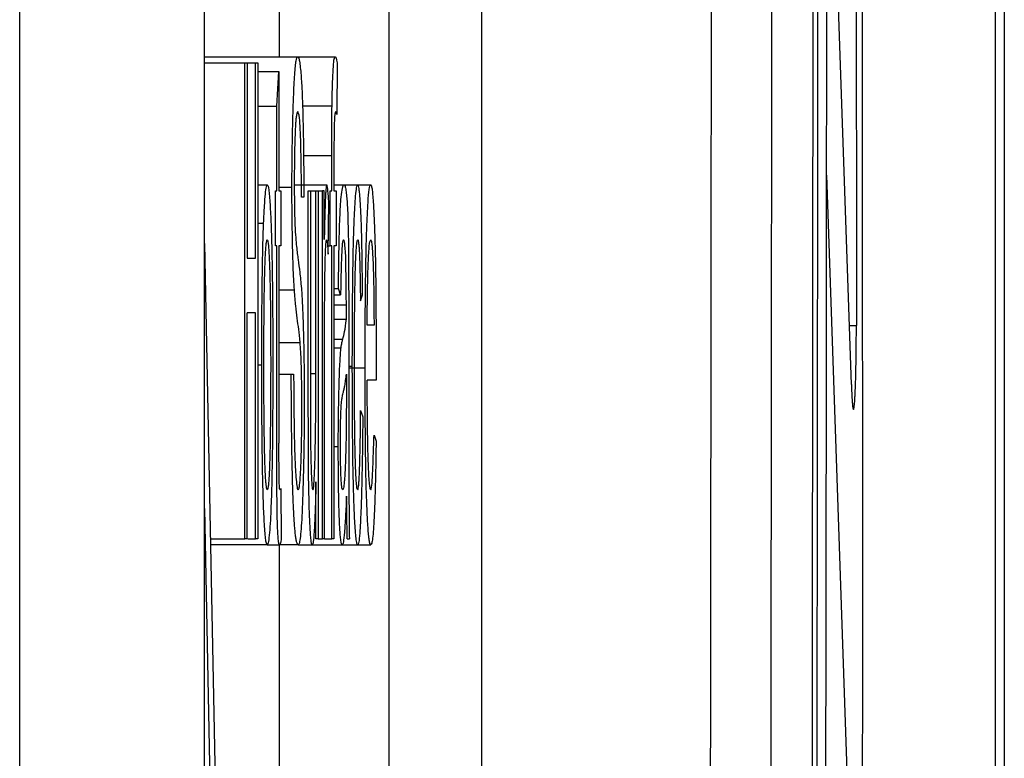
# Model space of a CAD drawing. Header units: millimetres. Extents: x 156812 to 157936, y 112087 to 113571.
# Tile 11 of 204: x 156978.43 to 156985.87, y 112833.23 to 112838.81. Entities that reach past the tile are written whole.
import ezdxf

# ---------------------------------------------------------------- set-up
doc = ezdxf.new("R2010")
doc.units = ezdxf.units.MM

msp = doc.modelspace()

# ---------------------------------------------------------------- linework, layer by layer
at = {"color": 7, "linetype": 'Continuous', "lineweight": 25}
for p, q in [((156978.4277, 112667.9114), (156978.4265, 113032.0636)), ((156979.8225, 112826.8896), (156979.8225, 112846.8896)), ((156981.2165, 112846.8896), (156981.2165, 112826.8896)), ((156981.9165, 112846.8896), (156981.9165, 112826.8896)), ((156984.7123, 112836.0543), (156984.5261, 112841.4705)), ((156980.3885, 112840.8369), (156980.3885, 112838.5313)), ((156979.8225, 112838.5313), (156980.5276, 112838.5313)), ((156980.5276, 112838.5313), (156980.8111, 112838.5313)), ((156979.8225, 112838.4852), (156980.1289, 112838.4852)), ((156980.1289, 112838.4852), (156980.1466, 112838.4852)), ((156980.1289, 112834.8896), (156980.1289, 112838.4852)), ((156980.1466, 112838.4852), (156980.1466, 112837.0101)), ((156980.1466, 112838.4852), (156980.2078, 112838.4852)), ((156980.2078, 112837.0101), (156980.2078, 112838.4852)), ((156980.2078, 112838.4852), (156980.2255, 112838.4852)), ((156980.2255, 112838.4852), (156980.2255, 112834.8896)), ((156980.8254, 112838.486), (156980.8231, 112838.0934)), ((156980.2255, 112838.419), (156980.3862, 112838.419)), ((156980.3701, 112838.1568), (156980.3862, 112838.419)), ((156980.3862, 112838.419), (156980.3862, 112837.5172)), ((156980.2255, 112838.1568), (156980.3701, 112838.1568)), ((156980.3701, 112837.5172), (156980.3701, 112838.1568)), ((156980.5642, 112838.1604), (156980.787, 112838.1604)), ((156980.5716, 112837.7844), (156980.7853, 112837.7844)), ((156980.7853, 112837.5172), (156980.7853, 112837.7844)), ((156980.8014, 112837.7398), (156980.8014, 112837.5172)), ((156984.5239, 112837.6373), (156984.7432, 112831.2644)), ((156980.2255, 112837.5633), (156980.2978, 112837.5633)), ((156980.5018, 112837.5633), (156980.7472, 112837.5633)), ((156980.8014, 112837.5633), (156980.8776, 112837.5633)), ((156980.8776, 112837.5633), (156980.9817, 112837.5633)), ((156980.9817, 112837.5633), (156981.0794, 112837.5633)), ((156980.3588, 112837.1023), (156980.3588, 112837.5172)), ((156980.3588, 112837.5172), (156980.3701, 112837.5172)), ((156980.3862, 112837.5467), (156980.4841, 112837.5467)), ((156980.3862, 112837.5172), (156980.4006, 112837.5172)), ((156980.4006, 112837.5172), (156980.4006, 112837.1023)), ((156980.6079, 112835.8973), (156980.6079, 112837.5172)), ((156980.6079, 112837.5172), (156980.624, 112837.5172)), ((156980.624, 112837.5172), (156980.624, 112836.0881)), ((156980.624, 112837.5172), (156980.6658, 112837.5172)), ((156980.6658, 112836.1371), (156980.6658, 112837.5172)), ((156980.6658, 112837.5172), (156980.6819, 112837.5172)), ((156980.6819, 112837.5172), (156980.6819, 112834.8896)), ((156980.6819, 112837.5172), (156980.714, 112837.5172)), ((156980.714, 112834.8896), (156980.714, 112837.5172)), ((156980.7285, 112837.5172), (156980.714, 112837.5172)), ((156980.7285, 112837.1506), (156980.7285, 112837.5172)), ((156980.7724, 112837.1023), (156980.7724, 112837.5172)), ((156980.7724, 112837.5172), (156980.7853, 112837.5172)), ((156980.8014, 112837.5172), (156980.8175, 112837.5172)), ((156980.8175, 112837.5172), (156980.8175, 112837.1023)), ((156980.5742, 112837.4711), (156980.5565, 112837.4711)), ((156980.7572, 112837.0404), (156980.7623, 112837.4401)), ((156980.2255, 112837.2745), (156980.2697, 112837.2745)), ((156979.8225, 112837.1191), (156980.0287, 112826.8896)), ((156980.3701, 112837.1023), (156980.3588, 112837.1023)), ((156980.3701, 112835.6279), (156980.3701, 112837.1023)), ((156980.4006, 112837.1023), (156980.3862, 112837.1023)), ((156980.3862, 112837.1023), (156980.3862, 112835.6113)), ((156980.758, 112837.1023), (156980.7724, 112837.1023)), ((156980.7853, 112837.1023), (156980.7724, 112837.1023)), ((156980.7853, 112834.8896), (156980.7853, 112837.1023)), ((156980.8175, 112837.1023), (156980.8014, 112837.1023)), ((156980.8014, 112837.1023), (156980.8014, 112834.8896)), ((156980.1466, 112837.0101), (156980.2078, 112837.0101)), ((156980.3862, 112836.7695), (156980.5026, 112836.7695)), ((156980.8014, 112836.7796), (156980.836, 112836.7796)), ((156980.8014, 112836.7335), (156980.8521, 112836.7335)), ((156980.8521, 112836.7335), (156980.836, 112836.7796)), ((156981.0017, 112836.6874), (156981.0178, 112836.7335)), ((156980.8014, 112836.6565), (156980.8956, 112836.6565)), ((156980.2078, 112836.5952), (156980.1466, 112836.5952)), ((156980.1466, 112834.8896), (156980.1466, 112836.5952)), ((156980.2078, 112834.8896), (156980.2078, 112836.5952)), ((156980.9133, 112836.5931), (156980.9133, 112836.0305)), ((156980.8014, 112836.5491), (156980.8955, 112836.5491)), ((156981.1046, 112836.503), (156981.053, 112836.503)), ((156984.6969, 112836.5012), (156984.7501, 112836.5012)), ((156980.3862, 112836.3712), (156980.5463, 112836.3712)), ((156980.8014, 112836.3979), (156980.869, 112836.3979)), ((156980.7301, 112834.8896), (156980.7301, 112836.2855)), ((156980.8014, 112836.3316), (156980.8557, 112836.3316)), ((156980.2255, 112836.2034), (156980.2559, 112836.2034)), ((156980.624, 112836.1371), (156980.6658, 112836.1371)), ((156980.9133, 112836.1933), (156980.9405, 112836.1933)), ((156980.9133, 112836.1811), (156981.0369, 112836.1811)), ((156981.1207, 112836.2063), (156981.1206, 112836.0881)), ((156980.3862, 112836.1342), (156980.4792, 112836.1342)), ((156980.4792, 112836.1342), (156980.4969, 112836.1342)), ((156980.8956, 112836.1342), (156980.8955, 112836.0003)), ((156981.0033, 112835.8577), (156981.0194, 112835.8116)), ((156981.1044, 112835.6733), (156981.1202, 112835.6272)), ((156980.8014, 112835.5861), (156980.8344, 112835.5861)), ((156980.6658, 112834.8896), (156980.6658, 112835.3189)), ((156980.4006, 112835.2699), (156980.4022, 112834.8831)), ((156979.8225, 112835.1191), (156979.9682, 112827.8896)), ((156979.8674, 112834.8896), (156980.1289, 112834.8896)), ((156980.1466, 112834.8896), (156980.1289, 112834.8896)), ((156980.1507, 112834.8896), (156980.2078, 112834.8896)), ((156980.2255, 112834.8896), (156980.2078, 112834.8896)), ((156980.6819, 112834.8896), (156980.6658, 112834.8896)), ((156980.6819, 112834.8896), (156980.714, 112834.8896)), ((156980.7301, 112834.8896), (156980.714, 112834.8896)), ((156980.7301, 112834.8896), (156980.7853, 112834.8896)), ((156980.8014, 112834.8896), (156980.7853, 112834.8896)), ((156980.902, 112834.8896), (156980.9181, 112834.8896)), ((156980.2978, 112834.8435), (156979.8684, 112834.8435)), ((156980.2978, 112834.8435), (156980.3909, 112834.8435)), ((156980.3885, 112834.8435), (156980.3885, 112832.5313)), ((156980.5318, 112834.8435), (156980.3909, 112834.8435)), ((156980.5318, 112834.8435), (156980.6379, 112834.8435)), ((156980.6379, 112834.8435), (156980.8644, 112834.8435)), ((156980.8644, 112834.8435), (156980.9817, 112834.8435)), ((156980.9817, 112834.8435), (156981.0802, 112834.8435))]:
    msp.add_line(p, q, dxfattribs=at)
at = {"color": 7, "linetype": 'Continuous', "lineweight": 25, "flags": 128}
msp.add_lwpolyline([(156981.1206, 112836.0881), (156981.0828, 112836.0881), (156981.053, 112836.0881)], dxfattribs=at)
at = {"color": 7, "linetype": 'Continuous', "lineweight": 25}
for points, knots in [([(156984.4667, 112863.8108), (156984.4668, 112862.8575), (156984.4671, 112860.951), (156984.467, 112858.0913), (156984.4666, 112855.232), (156984.4658, 112852.3731), (156984.4646, 112849.5144), (156984.4632, 112846.6561), (156984.4613, 112843.7982), (156984.4591, 112840.9405), (156984.4566, 112838.0832), (156984.4536, 112835.2262), (156984.4504, 112832.3696), (156984.4467, 112829.5133), (156984.4428, 112826.6573), (156984.4384, 112823.8017), (156984.4337, 112820.9464), (156984.4287, 112818.0914), (156984.4233, 112815.2367), (156984.4175, 112812.3824), (156984.4114, 112809.5285), (156984.4049, 112806.6748), (156984.3958, 112802.8821), (156984.3836, 112798.1521), (156984.3676, 112792.4867), (156984.3501, 112786.8258), (156984.3313, 112781.1693), (156984.311, 112775.5172), (156984.2894, 112769.8694), (156984.2663, 112764.2261), (156984.2419, 112758.5871), (156984.216, 112752.9527), (156984.1888, 112747.3222), (156984.1695, 112743.5731), (156984.1599, 112741.6983)], [0, 0, 0, 0, 0.023337, 0.046672, 0.070004, 0.093334, 0.116662, 0.139988, 0.163313, 0.186637, 0.20996, 0.233283, 0.256605, 0.279928, 0.303251, 0.326576, 0.349901, 0.373227, 0.396555, 0.419886, 0.443218, 0.466553, 0.489891, 0.536281, 0.582661, 0.629033, 0.6754, 0.721763, 0.768124, 0.814488, 0.860854, 0.907227, 0.953608, 1, 1, 1, 1]), ([(156983.6003, 112666.2537), (156983.6085, 112667.1886), (156983.6247, 112669.0584), (156983.6486, 112671.8661), (156983.6722, 112674.6759), (156983.6954, 112677.4879), (156983.7183, 112680.3022), (156983.7408, 112683.1187), (156983.763, 112685.9374), (156983.7848, 112688.7583), (156983.8062, 112691.5814), (156983.8273, 112694.4068), (156983.8481, 112697.2344), (156983.8685, 112700.0642), (156983.8885, 112702.8963), (156983.9081, 112705.7306), (156983.9274, 112708.5671), (156983.9464, 112711.4058), (156983.9851, 112717.3136), (156984.0408, 112726.3033), (156984.1092, 112738.3958), (156984.171, 112750.5169), (156984.2264, 112762.6546), (156984.2752, 112774.805), (156984.3174, 112786.9641), (156984.3532, 112799.1401), (156984.377, 112809.0677), (156984.3924, 112816.7375), (156984.402, 112822.1436), (156984.4104, 112827.5509), (156984.4174, 112832.9591), (156984.4232, 112838.3684), (156984.4277, 112843.7787), (156984.4308, 112849.19), (156984.4328, 112854.6024), (156984.4331, 112858.211), (156984.4332, 112860.0155)], [0, 0, 0, 0, 0.014769, 0.029536, 0.044302, 0.059067, 0.073831, 0.088595, 0.103357, 0.11812, 0.132883, 0.147645, 0.162408, 0.177172, 0.191936, 0.206701, 0.221467, 0.236234, 0.251003, 0.313602, 0.376187, 0.438771, 0.50137, 0.563812, 0.626239, 0.688664, 0.751104, 0.778767, 0.806425, 0.834079, 0.861731, 0.889382, 0.917033, 0.944685, 0.972341, 1, 1, 1, 1]), ([(156984.1144, 112845.678), (156984.1138, 112844.7673), (156984.1125, 112842.9459), (156984.1103, 112840.2143), (156984.1077, 112837.483), (156984.1048, 112834.7521), (156984.1016, 112832.0215), (156984.0981, 112829.2914), (156984.0942, 112826.5616), (156984.09, 112823.8323), (156984.0855, 112821.1033), (156984.0806, 112818.3747), (156984.0754, 112815.6464), (156984.0699, 112812.9186), (156984.0659, 112811.1004), (156984.064, 112810.1913)], [0, 0, 0, 0, 0.076933, 0.153861, 0.230785, 0.307706, 0.384624, 0.461541, 0.538458, 0.615375, 0.692294, 0.769214, 0.846138, 0.923067, 1, 1, 1, 1]), ([(156983.6099, 112810.5562), (156983.6118, 112811.4529), (156983.6158, 112813.2462), (156983.6213, 112815.9368), (156983.6264, 112818.6278), (156983.6313, 112821.3191), (156983.6358, 112824.0109), (156983.64, 112826.703), (156983.6439, 112829.3955), (156983.6474, 112832.0883), (156983.6507, 112834.7816), (156983.6536, 112837.4753), (156983.6561, 112840.1693), (156983.6584, 112842.8637), (156983.6596, 112844.6602), (156983.6602, 112845.5585)], [0, 0, 0, 0, 0.076933, 0.153862, 0.230786, 0.307706, 0.384625, 0.461542, 0.538459, 0.615376, 0.692294, 0.769215, 0.846139, 0.923067, 1, 1, 1, 1]), ([(156985.8668, 112841.8735), (156985.8671, 112841.12), (156985.8677, 112839.6151), (156985.8682, 112837.3606), (156985.8683, 112835.1122), (156985.8681, 112832.87), (156985.8676, 112830.6339), (156985.8668, 112828.4041), (156985.8657, 112826.1805), (156985.8642, 112823.9633), (156985.8624, 112821.7524), (156985.8604, 112819.5479), (156985.858, 112817.3498), (156985.8553, 112815.1581), (156985.8523, 112812.9729), (156985.849, 112810.7943), (156985.8454, 112808.6222), (156985.8416, 112806.4566), (156985.8374, 112804.2977), (156985.833, 112802.1455), (156985.8282, 112799.9999), (156985.8232, 112797.8611), (156985.8179, 112795.729), (156985.8123, 112793.6036), (156985.8065, 112791.4851), (156985.8004, 112789.3734), (156985.794, 112787.2686), (156985.7873, 112785.1706), (156985.7804, 112783.0795), (156985.7732, 112780.9954), (156985.7658, 112778.9183), (156985.7581, 112776.8481), (156985.7502, 112774.785), (156985.742, 112772.7289), (156985.7335, 112770.6799), (156985.7248, 112768.6379), (156985.7159, 112766.6031), (156985.7067, 112764.5753), (156985.6973, 112762.5548), (156985.6876, 112760.5414), (156985.6777, 112758.5351), (156985.6709, 112757.2006), (156985.6675, 112756.5343)], [0, 0, 0, 0, 0.026403, 0.052735, 0.078994, 0.105182, 0.131298, 0.157342, 0.183314, 0.209215, 0.235043, 0.2608, 0.286484, 0.312097, 0.337637, 0.363106, 0.388503, 0.413828, 0.43908, 0.464261, 0.48937, 0.514407, 0.539371, 0.564264, 0.589085, 0.613833, 0.638509, 0.663114, 0.687646, 0.712106, 0.736494, 0.76081, 0.785054, 0.809225, 0.833325, 0.857352, 0.881307, 0.90519, 0.929001, 0.952739, 0.976406, 1, 1, 1, 1]), ([(156984.5976, 112756.8265), (156984.6016, 112757.6013), (156984.6095, 112759.151), (156984.6209, 112761.4772), (156984.632, 112763.8043), (156984.6427, 112766.1327), (156984.6531, 112768.4621), (156984.6631, 112770.7926), (156984.6727, 112773.1242), (156984.682, 112775.457), (156984.6909, 112777.7908), (156984.6995, 112780.1258), (156984.7077, 112782.4619), (156984.7156, 112784.7991), (156984.7231, 112787.1374), (156984.7302, 112789.4768), (156984.737, 112791.8173), (156984.7434, 112794.1589), (156984.7495, 112796.5016), (156984.757, 112799.5641), (156984.7654, 112803.3468), (156984.774, 112807.8503), (156984.7813, 112812.3549), (156984.7873, 112816.8606), (156984.792, 112821.3675), (156984.7953, 112825.8755), (156984.7973, 112830.3847), (156984.7981, 112834.8951), (156984.7975, 112837.9022), (156984.7972, 112839.406)], [0, 0, 0, 0, 0.028354, 0.056704, 0.08505, 0.113393, 0.141734, 0.170072, 0.198408, 0.226744, 0.255079, 0.283414, 0.31175, 0.340087, 0.368426, 0.396766, 0.42511, 0.453457, 0.481808, 0.510163, 0.564607, 0.619036, 0.673457, 0.727872, 0.782285, 0.836701, 0.891123, 0.945554, 1, 1, 1, 1]), ([(156985.7984, 112839.4062), (156985.7986, 112838.61), (156985.799, 112837.0178), (156985.7991, 112834.6296), (156985.7988, 112832.2418), (156985.7982, 112829.8542), (156985.7972, 112827.467), (156985.7959, 112825.08), (156985.7941, 112822.6934), (156985.7921, 112820.3071), (156985.7896, 112817.9211), (156985.7867, 112815.5354), (156985.7835, 112813.15), (156985.7799, 112810.7649), (156985.776, 112808.3801), (156985.7717, 112805.9956), (156985.767, 112803.6114), (156985.7619, 112801.2276), (156985.7551, 112798.2321), (156985.746, 112794.6262), (156985.7343, 112790.4116), (156985.7215, 112786.2005), (156985.7075, 112781.993), (156985.6923, 112777.7891), (156985.6759, 112773.5887), (156985.6584, 112769.3918), (156985.6398, 112765.1986), (156985.62, 112761.0086), (156985.6059, 112758.2189), (156985.5988, 112756.8239)], [0, 0, 0, 0, 0.028825, 0.057645, 0.086462, 0.115276, 0.144087, 0.172897, 0.201705, 0.230512, 0.259319, 0.288127, 0.316935, 0.345745, 0.374557, 0.403372, 0.43219, 0.461011, 0.489838, 0.540872, 0.591893, 0.642906, 0.693912, 0.744915, 0.795919, 0.846926, 0.89794, 0.948963, 1, 1, 1, 1]), ([(156980.4841, 112837.5467), (156980.4842, 112837.5791), (156980.4844, 112837.6469), (156980.4854, 112837.7525), (156980.487, 112837.8637), (156980.4892, 112837.9783), (156980.492, 112838.0927), (156980.4953, 112838.2023), (156980.4993, 112838.3021), (156980.5038, 112838.3813), (156980.5089, 112838.4485), (156980.5146, 112838.4954), (156980.5208, 112838.5258), (156980.5253, 112838.5295), (156980.5276, 112838.5313)], [0, 0, 0, 0, 0.054537, 0.114243, 0.179333, 0.249607, 0.325041, 0.405618, 0.491431, 0.582833, 0.679023, 0.780871, 0.887815, 1, 1, 1, 1]), ([(156980.5276, 112838.5313), (156980.5304, 112838.5293), (156980.5355, 112838.5255), (156980.5427, 112838.4912), (156980.5487, 112838.4406), (156980.5538, 112838.3811), (156980.5578, 112838.3204), (156980.5617, 112838.2417), (156980.5655, 112838.1358), (156980.569, 112837.9895), (156980.5717, 112837.826), (156980.5735, 112837.6518), (156980.574, 112837.5314), (156980.5742, 112837.4711)], [0, 0, 0, 0, 0.123616, 0.233072, 0.328248, 0.409201, 0.476006, 0.528613, 0.622351, 0.716293, 0.810615, 0.905211, 1, 1, 1, 1]), ([(156980.787, 112838.1604), (156980.7877, 112838.1946), (156980.7891, 112838.2713), (156980.7928, 112838.3748), (156980.7976, 112838.4669), (156980.8038, 112838.5246), (156980.8086, 112838.529), (156980.8111, 112838.5313)], [0, 0, 0, 0, 0.135405, 0.3033721, 0.5032376, 0.7349618, 1, 1, 1, 1]), ([(156980.8111, 112838.5313), (156980.8135, 112838.5301), (156980.8159, 112838.5263), (156980.8206, 112838.5109), (156980.823, 112838.4992), (156980.8254, 112838.486)], [0, 0, 0, 0, 0.5, 0.5, 1, 1, 1, 1]), ([(156980.7853, 112837.7844), (156980.7856, 112837.848), (156980.7858, 112837.9115), (156980.7863, 112838.0062), (156980.7864, 112838.0379), (156980.7867, 112838.1001), (156980.7868, 112838.1303), (156980.787, 112838.1604)], [0, 0, 0, 0, 0.5, 0.5, 0.75, 0.75, 1, 1, 1, 1]), ([(156980.5283, 112838.1165), (156980.5265, 112838.1156), (156980.5231, 112838.114), (156980.5186, 112838.0943), (156980.515, 112838.0667), (156980.5123, 112838.0357), (156980.5094, 112837.992), (156980.5065, 112837.9231), (156980.5039, 112837.817), (156980.5022, 112837.7004), (156980.5019, 112837.6195), (156980.5018, 112837.5799)], [0, 0, 0, 0, 0.149712, 0.276449, 0.379415, 0.457864, 0.512349, 0.643164, 0.768948, 0.886879, 1, 1, 1, 1]), ([(156980.5565, 112837.4711), (156980.5563, 112837.5127), (156980.5558, 112837.5947), (156980.5545, 112837.7104), (156980.5527, 112837.8165), (156980.5504, 112837.9066), (156980.5468, 112838.0016), (156980.5391, 112838.1002), (156980.5325, 112838.1101), (156980.5283, 112838.1165)], [0, 0, 0, 0, 0.108503, 0.2137145, 0.3149639, 0.4125819, 0.5066169, 0.6863956, 1, 1, 1, 1]), ([(156980.8141, 112838.1165), (156980.8128, 112838.1154), (156980.8105, 112838.1135), (156980.8076, 112838.0928), (156980.8055, 112838.0643), (156980.8036, 112838.0196), (156980.8025, 112837.9503), (156980.8016, 112837.8516), (156980.8014, 112837.7789), (156980.8014, 112837.7398)], [0, 0, 0, 0, 0.178452, 0.323447, 0.434068, 0.509485, 0.646086, 0.809322, 1, 1, 1, 1]), ([(156980.8231, 112838.0934), (156980.8216, 112838.0999), (156980.8201, 112838.1064), (156980.8171, 112838.1142), (156980.8156, 112838.1153), (156980.8141, 112838.1165)], [0, 0, 0, 0, 0.5, 0.5, 1, 1, 1, 1]), ([(156980.2697, 112837.2745), (156980.2721, 112837.321), (156980.2744, 112837.3656), (156980.2791, 112837.439), (156980.2838, 112837.5004), (156980.2884, 112837.5364), (156980.2931, 112837.5591), (156980.2955, 112837.5619), (156980.2978, 112837.5633)], [0, 0, 0, 0, 0.25, 0.25, 0.5, 0.75, 0.75, 1, 1, 1, 1]), ([(156980.2978, 112837.5633), (156980.3, 112837.5611), (156980.3042, 112837.5569), (156980.31, 112837.5216), (156980.3152, 112837.4682), (156980.3197, 112837.4011), (156980.3235, 112837.3255), (156980.3267, 112837.249), (156980.3303, 112837.1409), (156980.334, 112836.9827), (156980.3371, 112836.7586), (156980.3391, 112836.5069), (156980.3394, 112836.3307), (156980.3396, 112836.2401)], [0, 0, 0, 0, 0.093633, 0.180094, 0.259293, 0.331302, 0.396305, 0.453807, 0.504324, 0.617651, 0.737565, 0.865142, 1, 1, 1, 1]), ([(156980.5018, 112837.5799), (156980.5019, 112837.5506), (156980.502, 112837.492), (156980.503, 112837.407), (156980.5043, 112837.3274), (156980.5056, 112837.284), (156980.5063, 112837.2622)], [0, 0, 0, 0, 0.248412, 0.497737, 0.748343, 1, 1, 1, 1]), ([(156980.7472, 112837.5633), (156980.7463, 112837.5615), (156980.7446, 112837.5581), (156980.7422, 112837.5419), (156980.7399, 112837.5174), (156980.7378, 112837.4839), (156980.7352, 112837.4267), (156980.732, 112837.3141), (156980.7298, 112837.2116), (156980.7285, 112837.1506)], [0, 0, 0, 0, 0.104192, 0.203739, 0.300403, 0.396105, 0.492826, 0.697694, 1, 1, 1, 1]), ([(156980.7623, 112837.4401), (156980.761, 112837.4588), (156980.7586, 112837.493), (156980.755, 112837.5323), (156980.7512, 112837.5554), (156980.7486, 112837.5605), (156980.7472, 112837.5633)], [0, 0, 0, 0, 0.272676, 0.500045, 0.732842, 1, 1, 1, 1]), ([(156980.836, 112836.7796), (156980.8365, 112836.8313), (156980.8375, 112836.9338), (156980.8398, 112837.0785), (156980.8427, 112837.2085), (156980.8463, 112837.3181), (156980.8508, 112837.406), (156980.8573, 112837.4843), (156980.8663, 112837.552), (156980.8735, 112837.5592), (156980.8776, 112837.5633)], [0, 0, 0, 0, 0.101666, 0.201773, 0.29986, 0.396329, 0.491641, 0.605114, 0.774384, 1, 1, 1, 1]), ([(156980.8776, 112837.5633), (156980.8804, 112837.5616), (156980.8854, 112837.5585), (156980.8922, 112837.5272), (156980.8973, 112837.4818), (156980.9018, 112837.4252), (156980.9055, 112837.3536), (156980.9087, 112837.25), (156980.9111, 112837.1242), (156980.912, 112837.0328), (156980.9125, 112836.9871)], [0, 0, 0, 0, 0.18891, 0.344255, 0.466156, 0.55502, 0.666023, 0.776407, 0.887978, 1, 1, 1, 1]), ([(156980.9405, 112836.1933), (156980.9406, 112836.2522), (156980.9407, 112836.3676), (156980.9414, 112836.5365), (156980.9426, 112836.6965), (156980.9442, 112836.8464), (156980.9462, 112836.9845), (156980.9487, 112837.1084), (156980.9516, 112837.2162), (156980.9553, 112837.3144), (156980.96, 112837.4046), (156980.966, 112837.4869), (156980.9733, 112837.5515), (156980.9788, 112837.5592), (156980.9817, 112837.5633)], [0, 0, 0, 0, 0.086277, 0.169236, 0.248838, 0.325409, 0.398787, 0.468642, 0.535137, 0.598509, 0.676628, 0.769433, 0.877369, 1, 1, 1, 1]), ([(156981.0178, 112836.7335), (156981.0174, 112836.777), (156981.0167, 112836.8615), (156981.0153, 112836.9809), (156981.0134, 112837.0894), (156981.0113, 112837.187), (156981.0088, 112837.2735), (156981.0059, 112837.3488), (156981.0027, 112837.4129), (156980.9991, 112837.4658), (156980.9952, 112837.5074), (156980.991, 112837.5376), (156980.9865, 112837.5575), (156980.9833, 112837.5613), (156980.9817, 112837.5633)], [0, 0, 0, 0, 0.091977, 0.178643, 0.260902, 0.339808, 0.416556, 0.492441, 0.568803, 0.646956, 0.72813, 0.813422, 0.903779, 1, 1, 1, 1]), ([(156981.0369, 112836.1811), (156981.037, 112836.2456), (156981.0372, 112836.3723), (156981.0382, 112836.5572), (156981.0397, 112836.7317), (156981.0417, 112836.8931), (156981.0443, 112837.0383), (156981.0477, 112837.1753), (156981.0527, 112837.3116), (156981.0596, 112837.4431), (156981.0686, 112837.5461), (156981.0756, 112837.5573), (156981.0794, 112837.5633)], [0, 0, 0, 0, 0.093249, 0.183001, 0.269188, 0.351903, 0.431122, 0.506792, 0.596905, 0.709127, 0.843394, 1, 1, 1, 1]), ([(156981.0794, 112837.5633), (156981.0813, 112837.5616), (156981.0852, 112837.5582), (156981.0905, 112837.5278), (156981.0954, 112837.4805), (156981.0997, 112837.4202), (156981.1034, 112837.3516), (156981.1066, 112837.2787), (156981.1092, 112837.2062), (156981.1142, 112837.0419), (156981.1193, 112836.7093), (156981.1202, 112836.3817), (156981.1207, 112836.2063)], [0, 0, 0, 0, 0.084711, 0.163707, 0.236971, 0.304452, 0.366199, 0.422305, 0.472734, 0.517389, 0.741627, 1, 1, 1, 1]), ([(156980.5026, 112836.7695), (156980.501, 112836.7957), (156980.4977, 112836.8469), (156980.4937, 112836.9432), (156980.4903, 112837.0527), (156980.4876, 112837.173), (156980.4857, 112837.2992), (156980.4844, 112837.424), (156980.4842, 112837.5066), (156980.4841, 112837.5467)], [0, 0, 0, 0, 0.165185, 0.323088, 0.473006, 0.615344, 0.751493, 0.87941, 1, 1, 1, 1]), ([(156980.2559, 112836.2034), (156980.256, 112836.275), (156980.2563, 112836.4157), (156980.2575, 112836.6214), (156980.2594, 112836.8147), (156980.2621, 112836.9909), (156980.2654, 112837.1485), (156980.2683, 112837.233), (156980.2697, 112837.2745)], [0, 0, 0, 0, 0.182303, 0.35865, 0.528115, 0.690909, 0.848518, 1, 1, 1, 1]), ([(156980.5063, 112837.2622), (156980.5104, 112837.1809), (156980.5145, 112837.1376), (156980.5227, 112837.0594), (156980.5268, 112837.0281), (156980.5351, 112836.9681), (156980.5392, 112836.9362), (156980.5474, 112836.8677), (156980.5515, 112836.8279), (156980.5556, 112836.7796)], [0, 0, 0, 0, 0.25, 0.25, 0.5, 0.5, 0.75, 0.75, 1, 1, 1, 1]), ([(156980.272, 112836.2048), (156980.2721, 112836.2584), (156980.2722, 112836.361), (156980.2729, 112836.5074), (156980.2741, 112836.639), (156980.2756, 112836.7559), (156980.2775, 112836.8581), (156980.2799, 112836.9453), (156980.2827, 112837.0173), (156980.2859, 112837.074), (156980.2895, 112837.1148), (156980.2935, 112837.1412), (156980.2963, 112837.1459), (156980.2978, 112837.1484)], [0, 0, 0, 0, 0.118725, 0.227308, 0.326681, 0.418062, 0.503008, 0.583453, 0.661668, 0.740114, 0.821234, 0.907241, 1, 1, 1, 1]), ([(156980.2978, 112837.1484), (156980.2989, 112837.1466), (156980.3011, 112837.143), (156980.3043, 112837.1242), (156980.3073, 112837.0955), (156980.3101, 112837.056), (156980.3127, 112837.0059), (156980.3151, 112836.945), (156980.3181, 112836.85), (156980.321, 112836.6971), (156980.323, 112836.4726), (156980.3233, 112836.3078), (156980.3235, 112836.2185)], [0, 0, 0, 0, 0.07289, 0.142568, 0.210077, 0.276567, 0.343236, 0.411277, 0.481809, 0.628747, 0.79895, 1, 1, 1, 1]), ([(156980.7326, 112836.812), (156980.7329, 112836.8409), (156980.7336, 112836.8962), (156980.7351, 112836.9703), (156980.7369, 112837.0321), (156980.7389, 112837.0813), (156980.7412, 112837.1173), (156980.7438, 112837.141), (156980.7456, 112837.1459), (156980.7466, 112837.1484)], [0, 0, 0, 0, 0.164461, 0.314783, 0.454465, 0.587846, 0.71989, 0.855705, 1, 1, 1, 1]), ([(156980.7466, 112837.1484), (156980.7476, 112837.1461), (156980.7495, 112837.1418), (156980.7532, 112837.1136), (156980.7556, 112837.07), (156980.7572, 112837.0404)], [0, 0, 0, 0, 0.2651, 0.500206, 1, 1, 1, 1]), ([(156980.8747, 112837.1484), (156980.8729, 112837.1475), (156980.8695, 112837.1456), (156980.8649, 112837.1211), (156980.861, 112837.0778), (156980.8577, 112836.9995), (156980.8552, 112836.9105), (156980.8533, 112836.8206), (156980.8525, 112836.7613), (156980.8521, 112836.7335)], [0, 0, 0, 0, 0.182534, 0.35193, 0.508356, 0.6497, 0.779529, 0.896568, 1, 1, 1, 1]), ([(156980.8914, 112837.0094), (156980.8886, 112837.0628), (156980.8858, 112837.1002), (156980.8803, 112837.1413), (156980.8775, 112837.1471), (156980.8747, 112837.1484)], [0, 0, 0, 0, 0.5, 0.5, 1, 1, 1, 1]), ([(156980.9566, 112836.2056), (156980.9567, 112836.2592), (156980.9568, 112836.3619), (156980.9574, 112836.5084), (156980.9585, 112836.6401), (156980.96, 112836.7571), (156980.9619, 112836.8593), (156980.9642, 112836.9465), (156980.9669, 112837.0184), (156980.9701, 112837.0749), (156980.9736, 112837.1156), (156980.9776, 112837.1416), (156980.9803, 112837.1461), (156980.9818, 112837.1484)], [0, 0, 0, 0, 0.119779, 0.229191, 0.329156, 0.420879, 0.505913, 0.586202, 0.664049, 0.741968, 0.822472, 0.907842, 1, 1, 1, 1]), ([(156980.9818, 112837.1484), (156980.9829, 112837.1462), (156980.9851, 112837.142), (156980.9882, 112837.1221), (156980.9911, 112837.092), (156980.9936, 112837.0507), (156980.9966, 112836.9826), (156980.9996, 112836.862), (156981.0009, 112836.7492), (156981.0017, 112836.6874)], [0, 0, 0, 0, 0.1225238, 0.2367507, 0.344718, 0.4488317, 0.5517678, 0.7544425, 1, 1, 1, 1]), ([(156981.053, 112836.503), (156981.0532, 112836.5347), (156981.0535, 112836.5967), (156981.0543, 112836.6853), (156981.0555, 112836.7674), (156981.057, 112836.8428), (156981.0589, 112836.9115), (156981.0625, 112837.0136), (156981.0693, 112837.1236), (156981.0758, 112837.1398), (156981.0793, 112837.1484)], [0, 0, 0, 0, 0.087651, 0.171161, 0.251718, 0.330642, 0.409338, 0.489219, 0.728802, 1, 1, 1, 1]), ([(156981.0793, 112837.1484), (156981.0804, 112837.1469), (156981.0826, 112837.1439), (156981.0858, 112837.1297), (156981.0887, 112837.1083), (156981.0918, 112837.0743), (156981.0953, 112837.0166), (156981.0975, 112836.9588), (156981.0986, 112836.928)], [0, 0, 0, 0, 0.159185, 0.308203, 0.44837, 0.581265, 0.776875, 1, 1, 1, 1]), ([(156980.8956, 112836.6565), (156980.8949, 112836.7204), (156980.8942, 112836.785), (156980.8931, 112836.8775), (156980.8928, 112836.9074), (156980.8921, 112836.963), (156980.8918, 112836.9875), (156980.8914, 112837.0094)], [0, 0, 0, 0, 0.5, 0.5, 0.75, 0.75, 1, 1, 1, 1]), ([(156981.0986, 112836.928), (156981.0992, 112836.9097), (156981.1003, 112836.8733), (156981.1016, 112836.8118), (156981.1029, 112836.7347), (156981.1039, 112836.6311), (156981.1043, 112836.5487), (156981.1046, 112836.503)], [0, 0, 0, 0, 0.155827, 0.309663, 0.463971, 0.702658, 1, 1, 1, 1]), ([(156980.7301, 112836.2855), (156980.7301, 112836.3336), (156980.7302, 112836.4224), (156980.7306, 112836.5521), (156980.7314, 112836.6798), (156980.7321, 112836.7659), (156980.7326, 112836.812)], [0, 0, 0, 0, 0.270861, 0.500006, 0.73224, 1, 1, 1, 1]), ([(156980.5463, 112836.3712), (156980.5427, 112836.4129), (156980.539, 112836.4424), (156980.5318, 112836.5005), (156980.5281, 112836.5279), (156980.5208, 112836.5849), (156980.5172, 112836.6146), (156980.5099, 112836.6828), (156980.5062, 112836.7209), (156980.5026, 112836.7695)], [0, 0, 0, 0, 0.25, 0.25, 0.5, 0.5, 0.75, 0.75, 1, 1, 1, 1]), ([(156980.5556, 112836.7796), (156980.557, 112836.7606), (156980.5598, 112836.7231), (156980.5634, 112836.6548), (156980.5667, 112836.5788), (156980.5695, 112836.4934), (156980.5719, 112836.4009), (156980.5739, 112836.3034), (156980.5754, 112836.2036), (156980.5765, 112836.1039), (156980.5772, 112836.006), (156980.5774, 112835.9417), (156980.5774, 112835.9102)], [0, 0, 0, 0, 0.117277, 0.230745, 0.340362, 0.446114, 0.547899, 0.645927, 0.740222, 0.830695, 0.917271, 1, 1, 1, 1]), ([(156984.728, 112835.8658), (156984.7289, 112835.8666), (156984.7306, 112835.8684), (156984.7331, 112835.8817), (156984.7353, 112835.901), (156984.7374, 112835.9254), (156984.7392, 112835.9533), (156984.7408, 112835.9834), (156984.7422, 112836.0145), (156984.7435, 112836.0455), (156984.7455, 112836.105), (156984.7478, 112836.2037), (156984.7497, 112836.3498), (156984.75, 112836.4513), (156984.7501, 112836.5012)], [0, 0, 0, 0, 0.077142, 0.149866, 0.218171, 0.282056, 0.341519, 0.39656, 0.447177, 0.493369, 0.535137, 0.695201, 0.850154, 1, 1, 1, 1]), ([(156980.5597, 112835.8857), (156980.5596, 112835.9221), (156980.5592, 112835.9986), (156980.5574, 112836.114), (156980.5547, 112836.2217), (156980.551, 112836.3095), (156980.5479, 112836.3501), (156980.5463, 112836.3712)], [0, 0, 0, 0, 0.1644343, 0.3466179, 0.5464737, 0.7641198, 1, 1, 1, 1]), ([(156980.8557, 112836.3316), (156980.8579, 112836.3476), (156980.8601, 112836.3613), (156980.8646, 112836.3818), (156980.8668, 112836.3898), (156980.869, 112836.3979)], [0, 0, 0, 0, 0.5, 0.5, 1, 1, 1, 1]), ([(156980.8344, 112835.5861), (156980.8345, 112835.6176), (156980.8347, 112835.6824), (156980.8355, 112835.7809), (156980.8369, 112835.8805), (156980.8388, 112835.9791), (156980.8412, 112836.073), (156980.844, 112836.159), (156980.8474, 112836.2295), (156980.8513, 112836.2899), (156980.8542, 112836.3175), (156980.8557, 112836.3316)], [0, 0, 0, 0, 0.090725, 0.186532, 0.287503, 0.393419, 0.504561, 0.620726, 0.74199, 0.868505, 1, 1, 1, 1]), ([(156980.3396, 112836.2401), (156980.3394, 112836.1063), (156980.339, 112835.8537), (156980.3357, 112835.5074), (156980.331, 112835.2737), (156980.3257, 112835.1255), (156980.3207, 112835.0218), (156980.3143, 112834.928), (156980.3066, 112834.8563), (156980.3008, 112834.8479), (156980.2978, 112834.8435)], [0, 0, 0, 0, 0.192252, 0.362769, 0.510737, 0.580441, 0.66407, 0.761652, 0.873813, 1, 1, 1, 1]), ([(156980.3235, 112836.2185), (156980.3234, 112836.1638), (156980.3233, 112836.0591), (156980.3226, 112835.9098), (156980.3215, 112835.7756), (156980.3199, 112835.6565), (156980.318, 112835.5524), (156980.3156, 112835.4636), (156980.3129, 112835.3904), (156980.3097, 112835.3329), (156980.3061, 112835.2916), (156980.3021, 112835.2652), (156980.2993, 112835.2607), (156980.2978, 112835.2584)], [0, 0, 0, 0, 0.120055, 0.229769, 0.330043, 0.422056, 0.507331, 0.587772, 0.665642, 0.743425, 0.823617, 0.908498, 1, 1, 1, 1]), ([(156980.2978, 112834.8435), (156980.2955, 112834.8458), (156980.2912, 112834.8501), (156980.2851, 112834.8872), (156980.2798, 112834.9434), (156980.2752, 112835.0141), (156980.2713, 112835.0918), (156980.2682, 112835.1703), (156980.2627, 112835.3399), (156980.2573, 112835.6838), (156980.2564, 112836.0219), (156980.2559, 112836.2034)], [0, 0, 0, 0, 0.096173, 0.184433, 0.264759, 0.337225, 0.401839, 0.458564, 0.50737, 0.73554, 1, 1, 1, 1]), ([(156980.2978, 112835.2584), (156980.2966, 112835.2603), (156980.2942, 112835.264), (156980.2907, 112835.2834), (156980.2875, 112835.3131), (156980.2846, 112835.3539), (156980.282, 112835.4057), (156980.2797, 112835.4686), (156980.2777, 112835.5423), (156980.276, 112835.6267), (156980.2746, 112835.7218), (156980.2735, 112835.8275), (156980.2727, 112835.9438), (156980.2722, 112836.0707), (156980.2721, 112836.159), (156980.272, 112836.2048)], [0, 0, 0, 0, 0.078837, 0.152666, 0.22257, 0.28982, 0.355839, 0.422133, 0.490187, 0.561376, 0.636906, 0.717787, 0.804844, 0.898739, 1, 1, 1, 1]), ([(156980.6422, 112835.2584), (156980.6437, 112835.2606), (156980.6467, 112835.2651), (156980.6507, 112835.3035), (156980.6542, 112835.3614), (156980.6572, 112835.4397), (156980.6598, 112835.5376), (156980.6619, 112835.6521), (156980.6636, 112835.7728), (156980.6648, 112835.8946), (156980.6656, 112836.0162), (156980.6657, 112836.097), (156980.6658, 112836.1371)], [0, 0, 0, 0, 0.104649, 0.208359, 0.311364, 0.412761, 0.512868, 0.612788, 0.710939, 0.808251, 0.904703, 1, 1, 1, 1]), ([(156980.9817, 112834.8435), (156980.9794, 112834.8456), (156980.9751, 112834.8497), (156980.969, 112834.8873), (156980.9637, 112834.9463), (156980.9591, 112835.0195), (156980.9552, 112835.1002), (156980.9521, 112835.183), (156980.9469, 112835.3546), (156980.9418, 112835.6903), (156980.941, 112836.0171), (156980.9405, 112836.1933)], [0, 0, 0, 0, 0.09709, 0.186518, 0.268316, 0.342369, 0.408701, 0.467422, 0.518562, 0.740332, 1, 1, 1, 1]), ([(156980.9812, 112835.2584), (156980.98, 112835.2602), (156980.9776, 112835.2638), (156980.9743, 112835.283), (156980.9713, 112835.3126), (156980.9685, 112835.3534), (156980.966, 112835.4052), (156980.9638, 112835.4681), (156980.9619, 112835.5419), (156980.9603, 112835.6264), (156980.959, 112835.7216), (156980.9579, 112835.8275), (156980.9572, 112835.944), (156980.9567, 112836.0712), (156980.9566, 112836.1596), (156980.9566, 112836.2056)], [0, 0, 0, 0, 0.077153, 0.149403, 0.217903, 0.283998, 0.349183, 0.415018, 0.483014, 0.554549, 0.630806, 0.712767, 0.801221, 0.896799, 1, 1, 1, 1]), ([(156981.0802, 112834.8435), (156981.0782, 112834.8452), (156981.0742, 112834.8484), (156981.0687, 112834.8756), (156981.0637, 112834.916), (156981.0593, 112834.9704), (156981.0555, 112835.0332), (156981.0523, 112835.0992), (156981.0496, 112835.1647), (156981.0442, 112835.3238), (156981.0384, 112835.6599), (156981.0375, 112836.0001), (156981.0369, 112836.1811)], [0, 0, 0, 0, 0.08575, 0.16519, 0.238264, 0.304895, 0.365193, 0.419143, 0.466722, 0.507921, 0.738207, 1, 1, 1, 1]), ([(156980.5318, 112834.8435), (156980.5297, 112834.8444), (156980.5256, 112834.8463), (156980.5199, 112834.8635), (156980.5146, 112834.8904), (156980.5099, 112834.9271), (156980.5057, 112834.9709), (156980.502, 112835.0197), (156980.4989, 112835.0703), (156980.4963, 112835.1208), (156980.4928, 112835.2003), (156980.4888, 112835.3233), (156980.4848, 112835.5046), (156980.4818, 112835.7041), (156980.4798, 112835.916), (156980.4794, 112836.0614), (156980.4792, 112836.1342)], [0, 0, 0, 0, 0.081226, 0.156537, 0.225846, 0.289045, 0.346223, 0.397545, 0.443084, 0.482494, 0.51579, 0.611625, 0.708046, 0.805067, 0.902368, 1, 1, 1, 1]), ([(156980.4969, 112836.1342), (156980.4972, 112836.0805), (156980.4978, 112835.9759), (156980.4993, 112835.827), (156980.5012, 112835.6921), (156980.5037, 112835.5779), (156980.5069, 112835.4855), (156980.511, 112835.4032), (156980.5163, 112835.3287), (156980.5231, 112835.2689), (156980.5283, 112835.2621), (156980.531, 112835.2584)], [0, 0, 0, 0, 0.110731, 0.215518, 0.315107, 0.40796, 0.494788, 0.582947, 0.696835, 0.835744, 1, 1, 1, 1]), ([(156980.624, 112836.0881), (156980.6241, 112836.0111), (156980.6243, 112835.934), (156980.6246, 112835.78), (156980.6247, 112835.7026), (156980.6249, 112835.6272)], [0, 0, 0, 0, 0.5, 0.5, 1, 1, 1, 1]), ([(156980.8714, 112835.9909), (156980.8737, 112836.0001), (156980.8778, 112836.0159), (156980.8841, 112836.0462), (156980.8898, 112836.0817), (156980.8938, 112836.1177), (156980.8956, 112836.1342)], [0, 0, 0, 0, 0.289959, 0.49996, 0.770793, 1, 1, 1, 1]), ([(156981.0805, 112835.2584), (156981.0791, 112835.2604), (156981.0765, 112835.2643), (156981.0728, 112835.2843), (156981.0694, 112835.3148), (156981.0662, 112835.3567), (156981.0635, 112835.4098), (156981.061, 112835.4743), (156981.0588, 112835.5498), (156981.057, 112835.6364), (156981.0555, 112835.7339), (156981.0544, 112835.8422), (156981.0535, 112835.9613), (156981.0532, 112836.0448), (156981.053, 112836.0881)], [0, 0, 0, 0, 0.090381, 0.174839, 0.254498, 0.330693, 0.404948, 0.478906, 0.554229, 0.632494, 0.715107, 0.803268, 0.897966, 1, 1, 1, 1]), ([(156980.8505, 112835.612), (156980.8506, 112835.632), (156980.8507, 112835.6708), (156980.8512, 112835.726), (156980.8521, 112835.7759), (156980.8532, 112835.8201), (156980.8547, 112835.8587), (156980.8568, 112835.8979), (156980.8599, 112835.9323), (156980.8636, 112835.9565), (156980.8675, 112835.9758), (156980.87, 112835.9855), (156980.8714, 112835.9909)], [0, 0, 0, 0, 0.076712, 0.148813, 0.218485, 0.288138, 0.360186, 0.436816, 0.561359, 0.726991, 0.848354, 1, 1, 1, 1]), ([(156980.8955, 112836.0003), (156980.8955, 112835.9626), (156980.8954, 112835.8938), (156980.895, 112835.7983), (156980.8943, 112835.7133), (156980.8935, 112835.6621), (156980.8931, 112835.6358)], [0, 0, 0, 0, 0.3021353, 0.5519936, 0.7701296, 1, 1, 1, 1]), ([(156980.9133, 112836.0305), (156980.9133, 112835.9017), (156980.9135, 112835.6654), (156980.9144, 112835.3437), (156980.9156, 112835.0871), (156980.9174, 112834.9489), (156980.9181, 112834.8896)], [0, 0, 0, 0, 0.333479, 0.611319, 0.833117, 1, 1, 1, 1]), ([(156984.7123, 112836.0543), (156984.713, 112836.0372), (156984.7143, 112836), (156984.7169, 112835.9505), (156984.7201, 112835.9062), (156984.7238, 112835.8728), (156984.7266, 112835.8682), (156984.728, 112835.8658)], [0, 0, 0, 0, 0.149043, 0.32358, 0.523596, 0.749075, 1, 1, 1, 1]), ([(156980.531, 112835.2584), (156980.5329, 112835.2596), (156980.5363, 112835.262), (156980.541, 112835.289), (156980.545, 112835.3237), (156980.5481, 112835.3636), (156980.5511, 112835.4141), (156980.5538, 112835.4798), (156980.5563, 112835.5699), (156980.5581, 112835.6711), (156980.5594, 112835.7768), (156980.5596, 112835.8498), (156980.5597, 112835.8857)], [0, 0, 0, 0, 0.137611, 0.257435, 0.359224, 0.44332, 0.509767, 0.612435, 0.712474, 0.810885, 0.906706, 1, 1, 1, 1]), ([(156980.5774, 112835.9102), (156980.5773, 112835.8679), (156980.577, 112835.7786), (156980.5754, 112835.6404), (156980.573, 112835.4956), (156980.5697, 112835.3487), (156980.5656, 112835.2078), (156980.5606, 112835.0825), (156980.5547, 112834.979), (156980.5479, 112834.9021), (156980.5403, 112834.8513), (156980.5347, 112834.8462), (156980.5318, 112834.8435)], [0, 0, 0, 0, 0.0675289, 0.1422525, 0.2242066, 0.3132606, 0.4097997, 0.5132443, 0.6238271, 0.7421827, 0.8675851, 1, 1, 1, 1]), ([(156980.6088, 112835.4838), (156980.6086, 112835.552), (156980.6085, 112835.6209), (156980.6082, 112835.759), (156980.608, 112835.8281), (156980.6079, 112835.8973)], [0, 0, 0, 0, 0.5, 0.5, 1, 1, 1, 1]), ([(156980.9812, 112835.2584), (156980.9822, 112835.2593), (156980.9844, 112835.261), (156980.9873, 112835.2791), (156980.99, 112835.3075), (156980.9925, 112835.3476), (156980.9947, 112835.3972), (156980.9967, 112835.4548), (156980.9984, 112835.5191), (156980.9999, 112835.5865), (156981.0011, 112835.6548), (156981.0021, 112835.7232), (156981.0028, 112835.7908), (156981.0031, 112835.8356), (156981.0033, 112835.8577)], [0, 0, 0, 0, 0.097518, 0.19247, 0.284709, 0.374495, 0.461742, 0.546284, 0.628266, 0.707765, 0.784663, 0.859018, 0.930794, 1, 1, 1, 1]), ([(156981.0194, 112835.8116), (156981.019, 112835.7588), (156981.0181, 112835.6497), (156981.0157, 112835.4868), (156981.0124, 112835.323), (156981.0081, 112835.1678), (156981.0029, 112835.0308), (156980.9968, 112834.9233), (156980.9897, 112834.8551), (156980.9844, 112834.8474), (156980.9817, 112834.8435)], [0, 0, 0, 0, 0.100832, 0.208611, 0.323179, 0.444677, 0.573234, 0.708499, 0.850691, 1, 1, 1, 1]), ([(156980.3909, 112834.8435), (156980.389, 112834.8452), (156980.3856, 112834.8484), (156980.381, 112834.8796), (156980.3774, 112834.9318), (156980.3749, 112834.9916), (156980.3732, 112835.0472), (156980.3723, 112835.1006), (156980.3716, 112835.16), (156980.371, 112835.2328), (156980.3706, 112835.3162), (156980.3703, 112835.4108), (156980.3701, 112835.5158), (156980.3701, 112835.5894), (156980.3701, 112835.6279)], [0, 0, 0, 0, 0.138652, 0.257041, 0.355384, 0.434691, 0.493968, 0.539248, 0.593359, 0.656866, 0.729053, 0.810532, 0.900779, 1, 1, 1, 1]), ([(156980.6249, 112835.6272), (156980.6252, 112835.5997), (156980.6259, 112835.5414), (156980.6278, 112835.4565), (156980.6304, 112835.3746), (156980.6337, 112835.3091), (156980.6376, 112835.2657), (156980.6407, 112835.2609), (156980.6422, 112835.2584)], [0, 0, 0, 0, 0.126923, 0.269756, 0.42892, 0.602868, 0.793453, 1, 1, 1, 1]), ([(156980.8931, 112835.6358), (156980.8925, 112835.6098), (156980.8913, 112835.5586), (156980.8892, 112835.4903), (156980.8869, 112835.4305), (156980.8843, 112835.3795), (156980.8815, 112835.3374), (156980.8785, 112835.304), (156980.8752, 112835.2796), (156980.8717, 112835.2635), (156980.8693, 112835.2601), (156980.8681, 112835.2584)], [0, 0, 0, 0, 0.1103026, 0.2173145, 0.3225125, 0.4274502, 0.5336923, 0.6427477, 0.7560126, 0.8747351, 1, 1, 1, 1]), ([(156981.1202, 112835.6272), (156981.1197, 112835.5895), (156981.1187, 112835.5102), (156981.1164, 112835.3923), (156981.1134, 112835.2707), (156981.1097, 112835.1526), (156981.1052, 112835.0451), (156981.1001, 112834.9545), (156981.0941, 112834.8893), (156981.0875, 112834.8502), (156981.0827, 112834.8458), (156981.0802, 112834.8435)], [0, 0, 0, 0, 0.078785, 0.165679, 0.260597, 0.363643, 0.47469, 0.593878, 0.721065, 0.856552, 1, 1, 1, 1]), ([(156981.0805, 112835.2584), (156981.0825, 112835.2608), (156981.0844, 112835.2649), (156981.0884, 112835.2958), (156981.0904, 112835.3206), (156981.0944, 112835.3908), (156981.0964, 112835.4371), (156981.1004, 112835.5467), (156981.1024, 112835.6098), (156981.1044, 112835.6733)], [0, 0, 0, 0, 0.25, 0.25, 0.5, 0.5, 0.75, 0.75, 1, 1, 1, 1]), ([(156980.3943, 112835.2584), (156980.3933, 112835.2602), (156980.3915, 112835.2636), (156980.389, 112835.2902), (156980.387, 112835.3472), (156980.3863, 112835.4637), (156980.3862, 112835.5536), (156980.3862, 112835.6113)], [0, 0, 0, 0, 0.174114, 0.310588, 0.451272, 0.647769, 1, 1, 1, 1]), ([(156980.8644, 112834.8435), (156980.8623, 112834.8448), (156980.8584, 112834.8472), (156980.8532, 112834.8811), (156980.8489, 112834.9238), (156980.8456, 112834.9754), (156980.8423, 112835.0442), (156980.8392, 112835.1407), (156980.8366, 112835.2771), (156980.8348, 112835.4288), (156980.8346, 112835.5337), (156980.8344, 112835.5861)], [0, 0, 0, 0, 0.141042, 0.262847, 0.364791, 0.44698, 0.509745, 0.632546, 0.755087, 0.877507, 1, 1, 1, 1]), ([(156980.8681, 112835.2584), (156980.8668, 112835.2604), (156980.8643, 112835.2642), (156980.8608, 112835.2829), (156980.8578, 112835.3114), (156980.8552, 112835.3506), (156980.8532, 112835.4008), (156980.8517, 112835.4621), (156980.8508, 112835.5337), (156980.8506, 112835.5852), (156980.8505, 112835.612)], [0, 0, 0, 0, 0.16642, 0.313719, 0.444228, 0.561287, 0.669487, 0.774587, 0.882841, 1, 1, 1, 1]), ([(156980.6379, 112834.8435), (156980.6362, 112834.8453), (156980.633, 112834.8487), (156980.6284, 112834.8786), (156980.6243, 112834.9243), (156980.6207, 112834.9823), (156980.6176, 112835.0522), (156980.6149, 112835.1335), (156980.6126, 112835.2232), (156980.6109, 112835.3125), (156980.6095, 112835.3993), (156980.609, 112835.4564), (156980.6088, 112835.4838)], [0, 0, 0, 0, 0.126863, 0.24764, 0.362884, 0.472345, 0.575065, 0.671452, 0.762927, 0.848143, 0.926977, 1, 1, 1, 1]), ([(156980.6658, 112835.3189), (156980.6647, 112835.2731), (156980.6623, 112835.1772), (156980.6577, 112835.0469), (156980.6521, 112834.9348), (156980.6455, 112834.8555), (156980.6405, 112834.8476), (156980.6379, 112834.8435)], [0, 0, 0, 0, 0.1691886, 0.3538555, 0.5535078, 0.7689484, 1, 1, 1, 1]), ([(156980.8972, 112835.2123), (156980.8945, 112835.1592), (156980.8917, 112835.1065), (156980.8863, 112835.0133), (156980.8835, 112834.9725), (156980.8781, 112834.9071), (156980.8754, 112834.8821), (156980.8699, 112834.8499), (156980.8672, 112834.8453), (156980.8644, 112834.8435)], [0, 0, 0, 0, 0.25, 0.25, 0.5, 0.5, 0.75, 0.75, 1, 1, 1, 1]), ([(156980.902, 112834.8896), (156980.9016, 112834.9136), (156980.9012, 112834.9375), (156980.9004, 112834.9883), (156980.9, 112835.0151), (156980.8988, 112835.0969), (156980.898, 112835.1542), (156980.8972, 112835.2123)], [0, 0, 0, 0, 0.25, 0.25, 0.5, 0.5, 1, 1, 1, 1])]:
    msp.add_open_spline(points, degree=3, knots=knots, dxfattribs=at)
for points in [[(156984.2595, 112747.5333), (156984.4429, 112784.627), (156984.5354, 112822.0481), (156984.5362, 112859.5219)], [(156984.7495, 112839.3678), (156984.7498, 112838.4123), (156984.75, 112837.4568), (156984.7501, 112836.5012)], [(156980.9125, 112836.9871), (156980.9128, 112836.8571), (156980.913, 112836.7248), (156980.9133, 112836.5931)], [(156980.8955, 112836.5491), (156980.8955, 112836.5849), (156980.8955, 112836.6207), (156980.8956, 112836.6565)], [(156980.869, 112836.3979), (156980.8778, 112836.4316), (156980.8867, 112836.466), (156980.8955, 112836.5491)], [(156980.3943, 112835.2584), (156980.3964, 112835.2592), (156980.3985, 112835.264), (156980.4006, 112835.2699)], [(156980.4022, 112834.8831), (156980.3985, 112834.861), (156980.3947, 112834.8449), (156980.3909, 112834.8435)]]:
    msp.add_open_spline(points, degree=3, dxfattribs=at)

doc.saveas('drawing.dxf')
